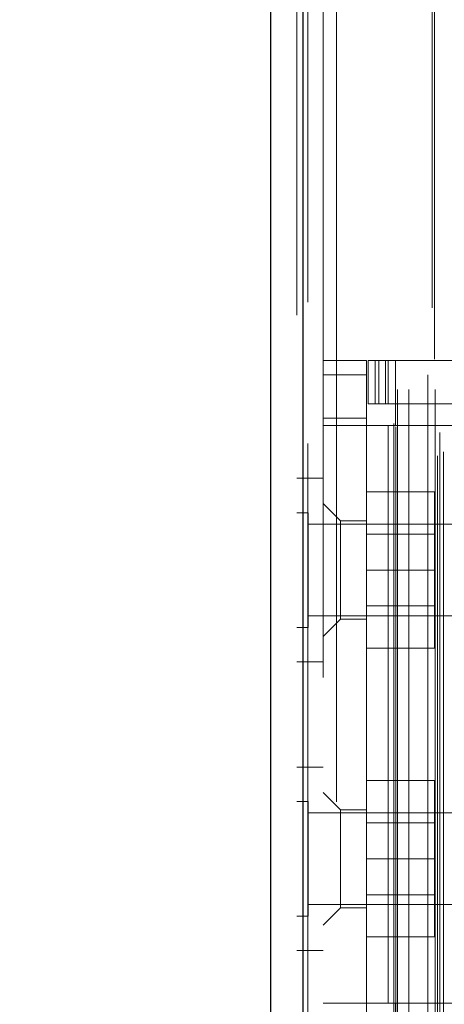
# Model space of a CAD drawing. Header units: inches. Extents: x 0.2 to 10.8, y 0.2 to 8.2.
# Tile 125 of 156: x 5.7563 to 5.8142, y 3.3004 to 3.4346. Entities that reach past the tile are written whole.
import ezdxf

# ---------------------------------------------------------------- set-up
doc = ezdxf.new("R2010")
doc.units = ezdxf.units.IN
doc.header["$MEASUREMENT"] = 0
doc.linetypes.add('HIDDEN', pattern=[0.075, 0.05, -0.025])
doc.layers.add('DIMENSIONS', color=140, linetype='Continuous')
doc.styles.add('SLDTEXTSTYLE0', font='TXT', dxfattribs={"width": 0.7})
doc.dimstyles.new('SLDDIMSTYLE0', dxfattribs={"dimtxt": 0.084961, "dimasz": 0.13, "dimexe": 0, "dimexo": 0.0625, "dimgap": 0.02124, "dimtad": 0, "dimtih": 1, "dimtoh": 1, "dimlfac": 20, "dimrnd": 1e-09, "dimzin": 12, "dimdsep": 46, "dimtxsty": 'SLDTEXTSTYLE0', "dimsah": 1, "dimcen": 0.09, "dimadec": 0, "dimazin": 3, "dimtfac": 1, "dimtofl": 0, "dimtmove": 0, "dimatfit": 3, "dimfxl": 0, "dimfrac": 2, "dimtolj": 1, "dimtzin": 12, "dimarcsym": 0})

# ---------------------------------------------------------------- blocks, each defined once
blk = doc.blocks.new('_D_18')
at = {"layer": 'DIMENSIONS'}
for p, q in [((5.80191, 4.9986), (5.37507, 4.9986)), ((5.50007, 4.9986), (5.50007, 4.26256)), ((5.3385, 4.10851), (5.30997, 4.10851)), ((5.30997, 4.10851), (5.30997, 3.97348)), ((5.66164, 4.10851), (5.69017, 4.10851)), ((5.69017, 4.10851), (5.69017, 3.97348)), ((5.30997, 3.97348), (5.3385, 3.97348)), ((5.69017, 3.97348), (5.66164, 3.97348)), ((5.50007, 3.1744), (5.50007, 3.95446)), ((5.80191, 3.1744), (5.37507, 3.1744))]:
    blk.add_line(p, q, dxfattribs=at)
for points in [[(5.50007, 4.9986), (5.48007, 4.8686), (5.52007, 4.8686)], [(5.50007, 3.1744), (5.52007, 3.3044), (5.48007, 3.3044)]]:
    blk.add_solid(points, dxfattribs=at)
at = {"layer": 'DIMENSIONS', "char_height": 0.083333, "attachment_point": 1, "style": 'SLDTEXTSTYLE0'}
for s, insert in [('36.48', (5.3385, 4.23495)), ('926.7', (5.3385, 4.0809))]:
    blk.add_mtext(s, dxfattribs=dict(at, insert=insert))
blk = doc.blocks.new('_D_19')
at = {"layer": 'DIMENSIONS'}
for p, q in [((5.78356, 5.06775), (4.86961, 5.06775)), ((4.99461, 5.06775), (4.99461, 4.31812)), ((4.83304, 4.18799), (4.80451, 4.18799)), ((4.80451, 4.18799), (4.80451, 4.05296)), ((5.15619, 4.18799), (5.18472, 4.18799)), ((5.18472, 4.18799), (5.18472, 4.05296)), ((4.80451, 4.05296), (4.83304, 4.05296)), ((5.18472, 4.05296), (5.15619, 4.05296)), ((4.99461, 3.1052), (4.99461, 3.89891)), ((5.78356, 3.1052), (4.86961, 3.1052))]:
    blk.add_line(p, q, dxfattribs=at)
for points in [[(4.99461, 5.06775), (4.97461, 4.93775), (5.01461, 4.93775)], [(4.99461, 3.1052), (5.01461, 3.2352), (4.97461, 3.2352)]]:
    blk.add_solid(points, dxfattribs=at)
at = {"layer": 'DIMENSIONS', "char_height": 0.083333, "attachment_point": 1, "style": 'SLDTEXTSTYLE0'}
for s, insert in [('39.25', (4.83304, 4.31443)), ('997.0', (4.83304, 4.16038)), ('OPENING', (4.73258, 4.00633))]:
    blk.add_mtext(s, dxfattribs=dict(at, insert=insert))

msp = doc.modelspace()

# ---------------------------------------------------------------- linework, layer by layer
at = {"color": 7, "linetype": 'HIDDEN', "lineweight": 18}
for p, q in [((5.8132597, 3.075194), (5.8132597, 5.0978009)), ((5.8141187, 3.0757484), (5.8141187, 5.0972439)), ((5.7949699, 5.0961291), (5.7949699, 3.0768657)), ((5.795595, 3.0768657), (5.795595, 5.0961291)), ((5.795595, 5.0961291), (5.795595, 3.0768657)), ((5.8125515, 5.0953809), (5.8125515, 3.0776113)), ((5.7941076, 5.094362), (5.7941076, 3.0786328)), ((5.8076002, 3.0791568), (5.8076002, 5.093838)), ((5.8136103, 3.0783754), (5.8136103, 5.0946194)), ((5.8073405, 3.0795953), (5.8073405, 5.0933995)), ((5.8078405, 3.0842256), (5.8078405, 5.0887692)), ((5.8078405, 3.0842256), (5.8078405, 5.0887692)), ((5.8093601, 3.0842256), (5.8093601, 5.0887692)), ((5.812981, 3.0842256), (5.812981, 5.0887692)), ((5.8128537, 5.0883708), (5.8128537, 3.0846243)), ((5.811945, 3.0862452), (5.811945, 5.0867496)), ((5.7977076, 5.0449724), (5.7977076, 3.1280224)), ((5.7995076, 3.1280224), (5.7995076, 5.0449724)), ((5.7995076, 3.1280224), (5.7995076, 5.0449724)), ((5.7995076, 5.0449724), (5.7995076, 3.1280224)), ((5.7995076, 5.0449724), (5.7995076, 3.1280224)), ((5.7977076, 3.3881858), (5.8036131, 3.3881858)), ((5.8036131, 3.3881858), (5.8036131, 3.3862173)), ((5.8038099, 3.3822803), (5.8038099, 3.3881858)), ((5.8038099, 3.3881858), (5.8047942, 3.3881858)), ((5.8047942, 3.3822803), (5.8047942, 3.3881858)), ((5.8053064, 3.3881858), (5.8047942, 3.3881858)), ((5.8047942, 3.3822803), (5.8047942, 3.3881858)), ((5.8053064, 3.3822803), (5.8053064, 3.3881858)), ((5.8053064, 3.3881858), (5.8061991, 3.3881858)), ((5.8061991, 3.3822803), (5.8061991, 3.3881858)), ((5.8604113, 3.3881858), (5.8061991, 3.3881858)), ((5.8065658, 3.3881858), (5.8065658, 3.3822803)), ((5.8075501, 3.3881858), (5.8075501, 3.3822803)), ((5.7977076, 3.3862173), (5.8036131, 3.3862173)), ((5.7977076, 3.3862173), (5.8036131, 3.3862173)), ((5.8036131, 3.2936976), (5.8036131, 3.3862173)), ((5.8047942, 3.3822803), (5.8038099, 3.3822803)), ((5.8053064, 3.3822803), (5.8047942, 3.3822803)), ((5.8061991, 3.3822803), (5.8053064, 3.3822803)), ((5.8604113, 3.3822803), (5.8061991, 3.3822803)), ((5.8075501, 3.3822803), (5.8075501, 3.3793275)), ((5.8036131, 3.3803118), (5.7977076, 3.3803118)), ((5.8036131, 3.3793275), (5.7977076, 3.3793275)), ((5.8065658, 3.3793275), (5.8036131, 3.3793275)), ((5.8065658, 3.3793275), (5.8065658, 3.3005874)), ((5.8065658, 3.3793275), (5.8065658, 3.3005874)), ((5.8075501, 3.3793275), (5.8065658, 3.3793275)), ((5.8614871, 3.3793275), (5.8075501, 3.3793275)), ((5.8614871, 3.3793275), (5.8075501, 3.3793275)), ((5.7977076, 3.3721224), (5.7941076, 3.3721224)), ((5.8036131, 3.3702724), (5.8128631, 3.3702724)), ((5.8128631, 3.3596224), (5.8128631, 3.3702724)), ((5.8000698, 3.3663354), (5.7977076, 3.3686976)), ((5.7956701, 3.3674349), (5.7941076, 3.3674349)), ((5.7956701, 3.3518099), (5.7956701, 3.3674349)), ((5.8191076, 3.3658724), (5.7956701, 3.3658724)), ((5.8000698, 3.3663354), (5.8000698, 3.3529496)), ((5.8036131, 3.3663354), (5.8000698, 3.3663354)), ((5.8128631, 3.3645199), (5.8036131, 3.3645199)), ((5.8036131, 3.3596224), (5.8128631, 3.3596224)), ((5.8128631, 3.3489724), (5.8128631, 3.3596224)), ((5.8036131, 3.3547249), (5.8128631, 3.3547249)), ((5.7956701, 3.3533724), (5.8191076, 3.3533724)), ((5.7977076, 3.3505874), (5.8000698, 3.3529496)), ((5.8000698, 3.3529496), (5.8036131, 3.3529496)), ((5.7941076, 3.3518099), (5.7956701, 3.3518099)), ((5.8036131, 3.3489724), (5.8128631, 3.3489724)), ((5.7941076, 3.3471224), (5.7977076, 3.3471224)), ((5.7977076, 3.3327724), (5.7941076, 3.3327724)), ((5.8036131, 3.3309224), (5.8128631, 3.3309224)), ((5.8128631, 3.3202724), (5.8128631, 3.3309224)), ((5.8000698, 3.3269653), (5.7977076, 3.3293275)), ((5.7956701, 3.3280849), (5.7941076, 3.3280849)), ((5.7956701, 3.3124599), (5.7956701, 3.3280849)), ((5.8191076, 3.3265224), (5.7956701, 3.3265224)), ((5.8000698, 3.3269653), (5.8000698, 3.3202724)), ((5.8036131, 3.3269653), (5.8000698, 3.3269653)), ((5.8128631, 3.3251699), (5.8036131, 3.3251699)), ((5.8000698, 3.3202724), (5.8000698, 3.3135795)), ((5.8036131, 3.3202724), (5.8128631, 3.3202724)), ((5.8128631, 3.3096224), (5.8128631, 3.3202724)), ((5.8036131, 3.3153749), (5.8128631, 3.3153749)), ((5.7956701, 3.3140224), (5.8191076, 3.3140224)), ((5.7977076, 3.3112173), (5.8000698, 3.3135795)), ((5.8000698, 3.3135795), (5.8036131, 3.3135795)), ((5.7941076, 3.3124599), (5.7956701, 3.3124599)), ((5.8036131, 3.3096224), (5.8128631, 3.3096224)), ((5.7941076, 3.3077724), (5.7977076, 3.3077724)), ((5.7977076, 3.3005874), (5.8036131, 3.3005874)), ((5.8065658, 3.3005874), (5.8036131, 3.3005874)), ((5.8075501, 3.3005874), (5.8065658, 3.3005874)), ((5.8075501, 3.3005874), (5.8614871, 3.3005874)), ((5.8075501, 3.3005874), (5.8075501, 3.2976346)), ((5.8075501, 3.3005874), (5.8614871, 3.3005874))]:
    msp.add_line(p, q, dxfattribs=at)
at = {"color": 7, "linetype": 'Continuous', "lineweight": 25}
for p, q in [((5.7949699, 3.0768657), (5.7949699, 5.0961291)), ((5.7905076, 5.094362), (5.7905076, 3.0786328))]:
    msp.add_line(p, q, dxfattribs=at)

# ---------------------------------------------------------------- dimensions: what is measured, and where the dimension line sits
at = {"layer": 'DIMENSIONS'}
dim = msp.add_linear_dim(base=(4.9946142, 3.1052023), p1=(5.8335643, 5.0677523), p2=(5.8335643, 3.1052023), angle=90, text='<>\\POPENING', dimstyle='SLDDIMSTYLE0', dxfattribs=at)
dim.commit()
dim.dimension.update_dxf_attribs({"geometry": '_D_19', "text_midpoint": (4.9946142, 4.1085117), "dimtype": 160})
dim = msp.add_linear_dim(base=(5.5000698, 4.9986023), p1=(5.8519143, 3.1744023), p2=(5.8519143, 4.9986023), angle=90, dimstyle='SLDDIMSTYLE0', dxfattribs=at)
dim.commit()
dim.dimension.update_dxf_attribs({"geometry": '_D_18', "text_midpoint": (5.5000698, 4.1085117), "dimtype": 160})

doc.saveas('drawing.dxf')
